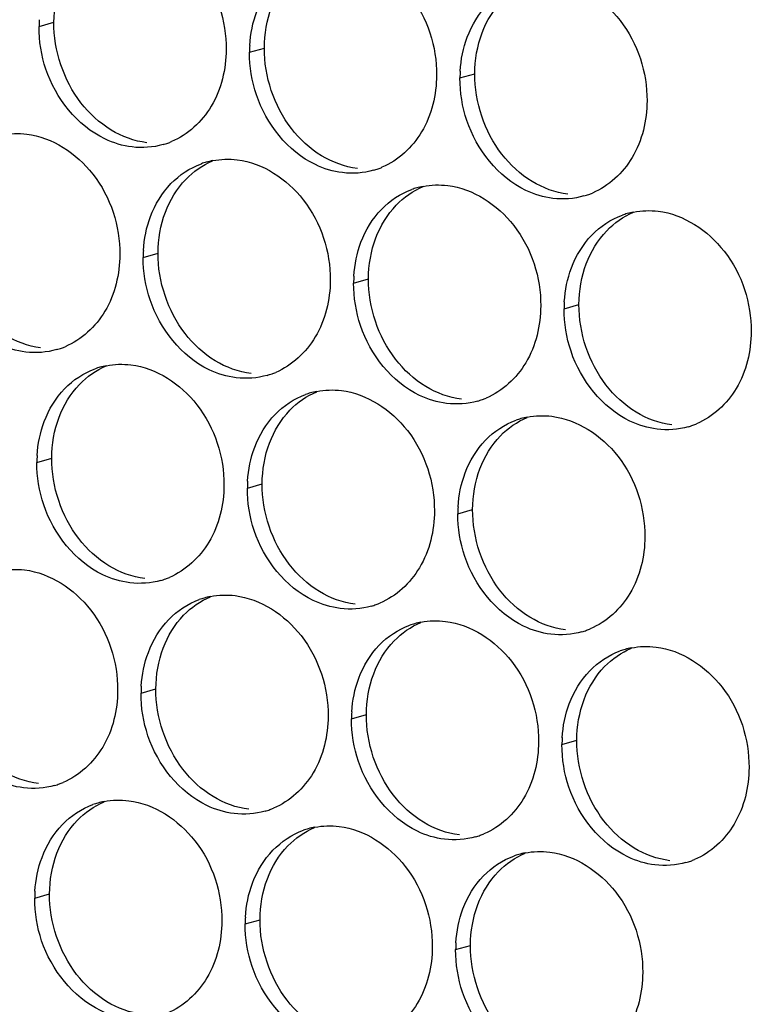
# Paper-space layout '45651_1_3' of a CAD drawing. Header units: millimetres. Extents: x -231 to 594, y 0 to 420.
# Tile 180 of 247: x 148.85 to 154.13, y 238.31 to 245.42. Entities that reach past the tile are written whole.
import ezdxf

# ---------------------------------------------------------------- set-up
doc = ezdxf.new("R2010")
doc.units = ezdxf.units.MM
doc.header["$LTSCALE"] = 32.67
doc.layers.add('02___PRT_ALL_AXES', color=7, linetype='CONTINUOUS')

psp = doc.layouts.new('45651_1_3')

# ---------------------------------------------------------------- linework, layer by layer
at = {"layer": '02___PRT_ALL_AXES', "color": 7, "linetype": 'CONTINUOUS'}
for p, q in [((148.9897, 245.3666), (149.0969, 245.3973)), ((150.5093, 245.1811), (150.6165, 245.2118)), ((152.0289, 244.9956), (152.1361, 245.0263)), ((149.7417, 243.7014), (149.8489, 243.7321)), ((151.2613, 243.5159), (151.3685, 243.5466)), ((152.7809, 243.3305), (152.8881, 243.3611)), ((148.9742, 242.2217), (149.0814, 242.2524)), ((150.4938, 242.0362), (150.601, 242.0669)), ((152.0133, 241.8508), (152.1205, 241.8814)), ((149.7262, 240.5565), (149.8334, 240.5872)), ((151.2458, 240.371), (151.353, 240.4017)), ((152.7654, 240.1856), (152.8726, 240.2162)), ((148.9586, 239.0768), (149.0658, 239.1075)), ((150.4782, 238.8913), (150.5854, 238.922)), ((151.9978, 238.7059), (152.105, 238.7365))]:
    psp.add_line(p, q, dxfattribs=at)
at = {"layer": '02___PRT_ALL_AXES', "color": 3, "linetype": 'CONTINUOUS'}
for centre, radius, start, end in [((149.8815, 245.3622), 0.8918, 176.51802, 179.71686), ((151.4011, 245.1767), 0.8918, 176.51802, 179.71686), ((152.9207, 244.9912), 0.8918, 176.51802, 179.71686), ((149.735, 245.0407), 0.5467, 285.94061, 289.76751), ((149.7345, 245.0421), 0.5481, 289.77289, 292.73686), ((150.3471, 243.8624), 0.5467, 105.94061, 109.76751), ((150.3486, 243.8574), 0.5519, 100.97724, 105.93831), ((151.2541, 244.8566), 0.5481, 289.77289, 292.73686), ((151.2546, 244.8553), 0.5467, 285.94061, 289.76751), ((151.8681, 243.6719), 0.5519, 100.97724, 105.93831), ((151.8667, 243.6769), 0.5467, 105.94061, 109.76751), ((152.7742, 244.6698), 0.5467, 285.94061, 289.76751), ((152.7737, 244.6711), 0.5481, 289.77289, 292.73686), ((153.3863, 243.4914), 0.5467, 105.94061, 109.76751), ((153.3877, 243.4864), 0.5519, 100.97724, 105.93831), ((150.6336, 243.697), 0.8918, 176.51802, 179.71686), ((152.1531, 243.5115), 0.8918, 176.51802, 179.71686), ((153.6727, 243.3261), 0.8918, 176.51802, 179.71686), ((148.9675, 243.561), 0.5467, 285.94061, 289.76751), ((148.967, 243.5623), 0.5481, 289.77289, 292.73686), ((149.5796, 242.3827), 0.5467, 105.94061, 109.76751), ((149.581, 242.3777), 0.5519, 100.97724, 105.93831), ((150.4871, 243.3756), 0.5467, 285.94061, 289.76751), ((150.4865, 243.3769), 0.5481, 289.77289, 292.73686), ((151.0992, 242.1972), 0.5467, 105.94061, 109.76751), ((151.1006, 242.1922), 0.5519, 100.97724, 105.93831), ((152.0067, 243.1901), 0.5467, 285.94061, 289.76751), ((152.0061, 243.1914), 0.5481, 289.77289, 292.73686), ((152.6187, 242.0117), 0.5467, 105.94061, 109.76751), ((152.6202, 242.0067), 0.5519, 100.97724, 105.93831), ((153.5257, 243.0059), 0.5481, 289.77289, 292.73686), ((153.5262, 243.0046), 0.5467, 285.94061, 289.76751), ((149.866, 242.2173), 0.8918, 176.51802, 179.71686), ((151.3856, 242.0318), 0.8918, 176.51802, 179.71686), ((152.9052, 241.8463), 0.8918, 176.51802, 179.71686), ((149.7195, 241.8958), 0.5467, 285.94061, 289.76751), ((149.719, 241.8972), 0.5481, 289.77289, 292.73686), ((150.3316, 240.7175), 0.5467, 105.94061, 109.76751), ((150.333, 240.7125), 0.5519, 100.97724, 105.93831), ((151.2391, 241.7104), 0.5467, 285.94061, 289.76751), ((151.2386, 241.7117), 0.5481, 289.77289, 292.73686), ((151.8512, 240.532), 0.5467, 105.94061, 109.76751), ((151.8526, 240.527), 0.5519, 100.97724, 105.93831), ((152.7587, 241.5249), 0.5467, 285.94061, 289.76751), ((152.7581, 241.5262), 0.5481, 289.77289, 292.73686), ((153.3708, 240.3466), 0.5467, 105.94061, 109.76751), ((153.3722, 240.3415), 0.5519, 100.97724, 105.93831), ((150.618, 240.5521), 0.8918, 176.51802, 179.71686), ((152.1376, 240.3666), 0.8918, 176.51802, 179.71686), ((153.6572, 240.1812), 0.8918, 176.51802, 179.71686), ((148.9519, 240.4161), 0.5467, 285.94061, 289.76751), ((148.9514, 240.4175), 0.5481, 289.77289, 292.73686), ((149.564, 239.2378), 0.5467, 105.94061, 109.76751), ((149.5655, 239.2328), 0.5519, 100.97724, 105.93831), ((150.4715, 240.2307), 0.5467, 285.94061, 289.76751), ((150.471, 240.232), 0.5481, 289.77289, 292.73686), ((151.085, 239.0473), 0.5519, 100.97724, 105.93831), ((151.0836, 239.0523), 0.5467, 105.94061, 109.76751), ((151.9911, 240.0452), 0.5467, 285.94061, 289.76751), ((151.9906, 240.0465), 0.5481, 289.77289, 292.73686), ((152.6032, 238.8669), 0.5467, 105.94061, 109.76751), ((152.6046, 238.8618), 0.5519, 100.97724, 105.93831), ((153.5107, 239.8597), 0.5467, 285.94061, 289.76751), ((153.5102, 239.861), 0.5481, 289.77289, 292.73686), ((149.8505, 239.0724), 0.8918, 176.51802, 179.71686), ((151.37, 238.8869), 0.8918, 176.51802, 179.71686), ((152.8896, 238.7015), 0.8918, 176.51802, 179.71686)]:
    psp.add_arc(centre, radius, start, end, dxfattribs=at)
for points, knots in [([(149.669, 246.0704), (149.8533, 246.0479), (150.2167, 245.8068), (150.3415, 245.4057), (150.3405, 245.2017)], [0, 0, 0, 0, 0.476473, 1, 1, 1, 1]), ([(151.1886, 245.8849), (151.3729, 245.8624), (151.7362, 245.6213), (151.861, 245.2202), (151.86, 245.0162)], [0, 0, 0, 0, 0.476473, 1, 1, 1, 1]), ([(152.7081, 245.6994), (152.8924, 245.6769), (153.2558, 245.4358), (153.3806, 245.0348), (153.3796, 244.8308)], [0, 0, 0, 0, 0.476473, 1, 1, 1, 1]), ([(150.3405, 245.2017), (150.3398, 245.0604), (150.2768, 244.7842), (150.0642, 244.5859), (149.9464, 244.5365)], [0, 0, 0, 0, 0.525086, 1, 1, 1, 1]), ([(149.6612, 244.4979), (149.5936, 244.5062), (149.3132, 244.59), (149.1096, 244.851), (149.0396, 245.0594)], [0, 0, 0, 0, 0.236458, 1, 1, 1, 1]), ([(151.86, 245.0162), (151.8593, 244.875), (151.7964, 244.5987), (151.5838, 244.4004), (151.466, 244.351)], [0, 0, 0, 0, 0.525086, 1, 1, 1, 1]), ([(151.1808, 244.3125), (151.1132, 244.3207), (150.8328, 244.4046), (150.6292, 244.6656), (150.5592, 244.874)], [0, 0, 0, 0, 0.236458, 1, 1, 1, 1]), ([(153.3796, 244.8308), (153.3789, 244.6895), (153.3159, 244.4133), (153.1034, 244.215), (152.9855, 244.1656)], [0, 0, 0, 0, 0.525086, 1, 1, 1, 1]), ([(152.7004, 244.127), (152.6328, 244.1352), (152.3524, 244.2191), (152.1488, 244.4801), (152.0788, 244.6885)], [0, 0, 0, 0, 0.236458, 1, 1, 1, 1]), ([(148.9014, 244.5907), (149.0857, 244.5682), (149.4491, 244.3271), (149.5739, 243.926), (149.5729, 243.722)], [0, 0, 0, 0, 0.476473, 1, 1, 1, 1]), ([(150.421, 244.4052), (150.6053, 244.3827), (150.9687, 244.1416), (151.0935, 243.7405), (151.0925, 243.5365)], [0, 0, 0, 0, 0.476473, 1, 1, 1, 1]), ([(151.9406, 244.2197), (152.1249, 244.1972), (152.4883, 243.9561), (152.6131, 243.5551), (152.6121, 243.3511)], [0, 0, 0, 0, 0.476473, 1, 1, 1, 1]), ([(153.4602, 244.0342), (153.6445, 244.0118), (154.0078, 243.7706), (154.1327, 243.3696), (154.1316, 243.1656)], [0, 0, 0, 0, 0.476473, 1, 1, 1, 1]), ([(149.5729, 243.722), (149.5722, 243.5807), (149.5092, 243.3045), (149.2967, 243.1062), (149.1788, 243.0568)], [0, 0, 0, 0, 0.525086, 1, 1, 1, 1]), ([(148.8936, 243.0182), (148.8261, 243.0265), (148.5457, 243.1103), (148.342, 243.3713), (148.2721, 243.5797)], [0, 0, 0, 0, 0.236458, 1, 1, 1, 1]), ([(151.0925, 243.5365), (151.0918, 243.3952), (151.0288, 243.119), (150.8163, 242.9207), (150.6984, 242.8713)], [0, 0, 0, 0, 0.525086, 1, 1, 1, 1]), ([(150.4132, 242.8328), (150.3456, 242.841), (150.0653, 242.9249), (149.8616, 243.1859), (149.7917, 243.3943)], [0, 0, 0, 0, 0.236458, 1, 1, 1, 1]), ([(152.6121, 243.3511), (152.6114, 243.2098), (152.5484, 242.9336), (152.3358, 242.7352), (152.218, 242.6859)], [0, 0, 0, 0, 0.525086, 1, 1, 1, 1]), ([(151.9328, 242.6473), (151.8652, 242.6555), (151.5849, 242.7394), (151.3812, 243.0004), (151.3112, 243.2088)], [0, 0, 0, 0, 0.236458, 1, 1, 1, 1]), ([(154.1316, 243.1656), (154.1309, 243.0243), (154.068, 242.7481), (153.8554, 242.5498), (153.7376, 242.5004)], [0, 0, 0, 0, 0.525086, 1, 1, 1, 1]), ([(153.4524, 242.4618), (153.3848, 242.47), (153.1044, 242.5539), (152.9008, 242.8149), (152.8308, 243.0233)], [0, 0, 0, 0, 0.236458, 1, 1, 1, 1]), ([(149.6534, 242.9255), (149.8377, 242.903), (150.2011, 242.6619), (150.3259, 242.2608), (150.3249, 242.0568)], [0, 0, 0, 0, 0.476473, 1, 1, 1, 1]), ([(151.173, 242.74), (151.3573, 242.7175), (151.7207, 242.4764), (151.8455, 242.0754), (151.8445, 241.8714)], [0, 0, 0, 0, 0.476473, 1, 1, 1, 1]), ([(152.6926, 242.5545), (152.8769, 242.532), (153.2403, 242.2909), (153.3651, 241.8899), (153.3641, 241.6859)], [0, 0, 0, 0, 0.476473, 1, 1, 1, 1]), ([(150.3249, 242.0568), (150.3242, 241.9155), (150.2612, 241.6393), (150.0487, 241.441), (149.9308, 241.3916)], [0, 0, 0, 0, 0.525086, 1, 1, 1, 1]), ([(149.6457, 241.353), (149.5781, 241.3613), (149.2977, 241.4451), (149.094, 241.7062), (149.0241, 241.9146)], [0, 0, 0, 0, 0.236458, 1, 1, 1, 1]), ([(151.8445, 241.8714), (151.8438, 241.7301), (151.7808, 241.4539), (151.5683, 241.2555), (151.4504, 241.2062)], [0, 0, 0, 0, 0.525086, 1, 1, 1, 1]), ([(151.1652, 241.1676), (151.0977, 241.1758), (150.8173, 241.2597), (150.6136, 241.5207), (150.5437, 241.7291)], [0, 0, 0, 0, 0.236458, 1, 1, 1, 1]), ([(153.3641, 241.6859), (153.3634, 241.5446), (153.3004, 241.2684), (153.0879, 241.0701), (152.97, 241.0207)], [0, 0, 0, 0, 0.525086, 1, 1, 1, 1]), ([(152.6848, 240.9821), (152.6172, 240.9903), (152.3369, 241.0742), (152.1332, 241.3352), (152.0633, 241.5436)], [0, 0, 0, 0, 0.236458, 1, 1, 1, 1]), ([(148.8859, 241.4458), (149.0702, 241.4233), (149.4335, 241.1822), (149.5584, 240.7811), (149.5574, 240.5771)], [0, 0, 0, 0, 0.476473, 1, 1, 1, 1]), ([(150.4054, 241.2603), (150.5897, 241.2378), (150.9531, 240.9967), (151.0779, 240.5957), (151.0769, 240.3917)], [0, 0, 0, 0, 0.476473, 1, 1, 1, 1]), ([(151.925, 241.0748), (152.1093, 241.0523), (152.4727, 240.8112), (152.5975, 240.4102), (152.5965, 240.2062)], [0, 0, 0, 0, 0.476473, 1, 1, 1, 1]), ([(153.4446, 240.8894), (153.6289, 240.8669), (153.9923, 240.6258), (154.1171, 240.2247), (154.1161, 240.0207)], [0, 0, 0, 0, 0.476473, 1, 1, 1, 1]), ([(149.5574, 240.5771), (149.5567, 240.4358), (149.4937, 240.1596), (149.2811, 239.9613), (149.1633, 239.9119)], [0, 0, 0, 0, 0.525086, 1, 1, 1, 1]), ([(148.8781, 239.8733), (148.8105, 239.8816), (148.5301, 239.9654), (148.3265, 240.2264), (148.2565, 240.4348)], [0, 0, 0, 0, 0.236458, 1, 1, 1, 1]), ([(151.0769, 240.3917), (151.0762, 240.2504), (151.0133, 239.9741), (150.8007, 239.7758), (150.6829, 239.7264)], [0, 0, 0, 0, 0.525086, 1, 1, 1, 1]), ([(150.3977, 239.6879), (150.3301, 239.6961), (150.0497, 239.78), (149.8461, 240.041), (149.7761, 240.2494)], [0, 0, 0, 0, 0.236458, 1, 1, 1, 1]), ([(152.5965, 240.2062), (152.5958, 240.0649), (152.5328, 239.7887), (152.3203, 239.5904), (152.2024, 239.541)], [0, 0, 0, 0, 0.525086, 1, 1, 1, 1]), ([(151.9173, 239.5024), (151.8497, 239.5106), (151.5693, 239.5945), (151.3657, 239.8555), (151.2957, 240.0639)], [0, 0, 0, 0, 0.236458, 1, 1, 1, 1]), ([(154.1161, 240.0207), (154.1154, 239.8794), (154.0524, 239.6032), (153.8399, 239.4049), (153.722, 239.3555)], [0, 0, 0, 0, 0.525086, 1, 1, 1, 1]), ([(153.4368, 239.3169), (153.3693, 239.3252), (153.0889, 239.409), (152.8852, 239.67), (152.8153, 239.8784)], [0, 0, 0, 0, 0.236458, 1, 1, 1, 1]), ([(149.6379, 239.7806), (149.8222, 239.7581), (150.1856, 239.517), (150.3104, 239.1159), (150.3094, 238.9119)], [0, 0, 0, 0, 0.476473, 1, 1, 1, 1]), ([(151.1575, 239.5951), (151.3418, 239.5726), (151.7052, 239.3315), (151.83, 238.9305), (151.829, 238.7265)], [0, 0, 0, 0, 0.476473, 1, 1, 1, 1]), ([(152.6771, 239.4096), (152.8614, 239.3872), (153.2247, 239.146), (153.3495, 238.745), (153.3485, 238.541)], [0, 0, 0, 0, 0.476473, 1, 1, 1, 1]), ([(150.3094, 238.9119), (150.3087, 238.7706), (150.2457, 238.4944), (150.0332, 238.2961), (149.9153, 238.2467)], [0, 0, 0, 0, 0.525086, 1, 1, 1, 1]), ([(149.6301, 238.2082), (149.5625, 238.2164), (149.2822, 238.3003), (149.0785, 238.5613), (149.0086, 238.7697)], [0, 0, 0, 0, 0.236458, 1, 1, 1, 1]), ([(151.829, 238.7265), (151.8283, 238.5852), (151.7653, 238.309), (151.5527, 238.1106), (151.4349, 238.0613)], [0, 0, 0, 0, 0.525086, 1, 1, 1, 1]), ([(151.1497, 238.0227), (151.0821, 238.0309), (150.8017, 238.1148), (150.5981, 238.3758), (150.5281, 238.5842)], [0, 0, 0, 0, 0.236458, 1, 1, 1, 1]), ([(153.3485, 238.541), (153.3478, 238.3997), (153.2849, 238.1235), (153.0723, 237.9252), (152.9545, 237.8758)], [0, 0, 0, 0, 0.525086, 1, 1, 1, 1]), ([(152.6693, 237.8372), (152.6017, 237.8455), (152.3213, 237.9293), (152.1177, 238.1903), (152.0477, 238.3987)], [0, 0, 0, 0, 0.236458, 1, 1, 1, 1])]:
    psp.add_open_spline(points, degree=3, knots=knots, dxfattribs=at)
at = {"layer": '02___PRT_ALL_AXES', "color": 7, "linetype": 'CONTINUOUS'}
for points in [[(149.0969, 245.3973), (149.0974, 245.497), (149.1147, 245.5985), (149.1498, 245.6919)], [(152.189, 245.3209), (152.2218, 245.4081), (152.2719, 245.4911), (152.3366, 245.5581)], [(150.6165, 245.2118), (150.617, 245.3116), (150.6342, 245.413), (150.6694, 245.5064)], [(149.292, 244.8172), (149.1672, 244.9786), (149.0959, 245.1933), (149.0969, 245.3973)], [(152.1361, 245.0263), (152.1366, 245.1261), (152.1538, 245.2275), (152.189, 245.3209)], [(150.8116, 244.6317), (150.6867, 244.7931), (150.6155, 245.0078), (150.6165, 245.2118)], [(152.3311, 244.4462), (152.2063, 244.6076), (152.1351, 244.8223), (152.1361, 245.0263)], [(149.5102, 244.62), (149.4264, 244.6708), (149.352, 244.7396), (149.292, 244.8172)], [(151.0298, 244.4345), (150.946, 244.4853), (150.8715, 244.5542), (150.8116, 244.6317)], [(149.7684, 244.5286), (149.6778, 244.5397), (149.5883, 244.5727), (149.5102, 244.62)], [(151.288, 244.3431), (151.1974, 244.3542), (151.1079, 244.3872), (151.0298, 244.4345)], [(152.5494, 244.2491), (152.4656, 244.2999), (152.3911, 244.3687), (152.3311, 244.4462)], [(150.0495, 244.2639), (150.1039, 244.3202), (150.1708, 244.367), (150.243, 244.3973)], [(149.9018, 244.0267), (149.9346, 244.1139), (149.9848, 244.1969), (150.0495, 244.2639)], [(151.5691, 244.0784), (151.6235, 244.1348), (151.6903, 244.1815), (151.7626, 244.2118)], [(152.8076, 244.1577), (152.717, 244.1687), (152.6275, 244.2018), (152.5494, 244.2491)], [(151.4214, 243.8412), (151.4542, 243.9284), (151.5044, 244.0114), (151.5691, 244.0784)], [(149.8489, 243.7321), (149.8494, 243.8319), (149.8667, 243.9333), (149.9018, 244.0267)], [(153.0887, 243.8929), (153.1431, 243.9493), (153.2099, 243.9961), (153.2822, 244.0263)], [(152.941, 243.6557), (152.9738, 243.7429), (153.024, 243.8259), (153.0887, 243.8929)], [(151.3685, 243.5466), (151.369, 243.6464), (151.3863, 243.7478), (151.4214, 243.8412)], [(150.044, 243.152), (149.9192, 243.3134), (149.8479, 243.5281), (149.8489, 243.7321)], [(152.8881, 243.3611), (152.8886, 243.4609), (152.9058, 243.5624), (152.941, 243.6557)], [(151.5636, 242.9665), (151.4388, 243.1279), (151.3675, 243.3426), (151.3685, 243.5466)], [(153.0832, 242.781), (152.9584, 242.9424), (152.8871, 243.1571), (152.8881, 243.3611)], [(149.0008, 243.0489), (148.9102, 243.06), (148.8208, 243.093), (148.7427, 243.1403)], [(150.2623, 242.9548), (150.1784, 243.0056), (150.104, 243.0744), (150.044, 243.152)], [(150.5204, 242.8634), (150.4298, 242.8745), (150.3403, 242.9075), (150.2623, 242.9548)], [(151.7818, 242.7694), (151.698, 242.8202), (151.6236, 242.889), (151.5636, 242.9665)], [(149.2819, 242.7842), (149.3364, 242.8405), (149.4032, 242.8873), (149.4755, 242.9176)], [(149.1343, 242.547), (149.1671, 242.6341), (149.2172, 242.7172), (149.2819, 242.7842)], [(150.8015, 242.5987), (150.8559, 242.6551), (150.9228, 242.7018), (150.995, 242.7321)], [(152.04, 242.678), (151.9494, 242.689), (151.8599, 242.722), (151.7818, 242.7694)], [(153.3014, 242.5839), (153.2176, 242.6347), (153.1432, 242.7035), (153.0832, 242.781)], [(150.6539, 242.3615), (150.6867, 242.4487), (150.7368, 242.5317), (150.8015, 242.5987)], [(153.5596, 242.4925), (153.469, 242.5035), (153.3795, 242.5366), (153.3014, 242.5839)], [(149.0814, 242.2524), (149.0819, 242.3522), (149.0991, 242.4536), (149.1343, 242.547)], [(152.3211, 242.4132), (152.3755, 242.4696), (152.4424, 242.5164), (152.5146, 242.5466)], [(150.601, 242.0669), (150.6014, 242.1667), (150.6187, 242.2681), (150.6539, 242.3615)], [(152.1734, 242.176), (152.2062, 242.2632), (152.2564, 242.3462), (152.3211, 242.4132)], [(149.2764, 241.6723), (149.1516, 241.8337), (149.0804, 242.0484), (149.0814, 242.2524)], [(152.1205, 241.8814), (152.121, 241.9812), (152.1383, 242.0827), (152.1734, 242.176)], [(150.796, 241.4868), (150.6712, 241.6482), (150.5999, 241.8629), (150.601, 242.0669)], [(152.3156, 241.3013), (152.1908, 241.4627), (152.1195, 241.6774), (152.1205, 241.8814)], [(149.4947, 241.4751), (149.4108, 241.5259), (149.3364, 241.5947), (149.2764, 241.6723)], [(149.7529, 241.3837), (149.6622, 241.3948), (149.5728, 241.4278), (149.4947, 241.4751)], [(151.0143, 241.2896), (150.9304, 241.3404), (150.856, 241.4093), (150.796, 241.4868)], [(152.5339, 241.1042), (152.45, 241.155), (152.3756, 241.2238), (152.3156, 241.3013)], [(150.0339, 241.119), (150.0884, 241.1754), (150.1552, 241.2221), (150.2275, 241.2524)], [(151.2724, 241.1982), (151.1818, 241.2093), (151.0924, 241.2423), (151.0143, 241.2896)], [(149.8863, 240.8818), (149.9191, 240.969), (149.9692, 241.052), (150.0339, 241.119)], [(152.792, 241.0128), (152.7014, 241.0238), (152.6119, 241.0569), (152.5339, 241.1042)], [(151.5535, 240.9335), (151.608, 240.9899), (151.6748, 241.0367), (151.7471, 241.0669)], [(149.8334, 240.5872), (149.8339, 240.687), (149.8511, 240.7884), (149.8863, 240.8818)], [(151.4059, 240.6963), (151.4387, 240.7835), (151.4888, 240.8665), (151.5535, 240.9335)], [(153.0731, 240.748), (153.1275, 240.8044), (153.1944, 240.8512), (153.2666, 240.8815)], [(152.9255, 240.5108), (152.9583, 240.598), (153.0084, 240.6811), (153.0731, 240.748)], [(151.353, 240.4017), (151.3535, 240.5015), (151.3707, 240.6029), (151.4059, 240.6963)], [(150.0285, 240.0071), (149.9036, 240.1685), (149.8324, 240.3832), (149.8334, 240.5872)], [(152.8726, 240.2162), (152.8731, 240.316), (152.8903, 240.4175), (152.9255, 240.5108)], [(151.548, 239.8216), (151.4232, 239.983), (151.352, 240.1977), (151.353, 240.4017)], [(153.0676, 239.6362), (152.9428, 239.7975), (152.8716, 240.0122), (152.8726, 240.2162)], [(148.9853, 239.904), (148.8947, 239.9151), (148.8052, 239.9481), (148.7271, 239.9954)], [(150.2467, 239.8099), (150.1629, 239.8607), (150.0884, 239.9296), (150.0285, 240.0071)], [(150.5049, 239.7185), (150.4143, 239.7296), (150.3248, 239.7626), (150.2467, 239.8099)], [(151.7663, 239.6245), (151.6824, 239.6753), (151.608, 239.7441), (151.548, 239.8216)], [(149.2664, 239.6393), (149.3208, 239.6956), (149.3876, 239.7424), (149.4599, 239.7727)], [(149.1187, 239.4021), (149.1515, 239.4893), (149.2017, 239.5723), (149.2664, 239.6393)], [(150.786, 239.4538), (150.8404, 239.5102), (150.9072, 239.5569), (150.9795, 239.5872)], [(152.0245, 239.5331), (151.9338, 239.5441), (151.8444, 239.5772), (151.7663, 239.6245)], [(153.2859, 239.439), (153.202, 239.4898), (153.1276, 239.5586), (153.0676, 239.6362)], [(150.6383, 239.2166), (150.6711, 239.3038), (150.7213, 239.3868), (150.786, 239.4538)], [(149.0658, 239.1075), (149.0663, 239.2073), (149.0836, 239.3087), (149.1187, 239.4021)], [(152.3056, 239.2683), (152.36, 239.3247), (152.4268, 239.3715), (152.4991, 239.4017)], [(153.544, 239.3476), (153.4534, 239.3587), (153.364, 239.3917), (153.2859, 239.439)], [(152.1579, 239.0311), (152.1907, 239.1183), (152.2409, 239.2013), (152.3056, 239.2683)], [(150.5854, 238.922), (150.5859, 239.0218), (150.6032, 239.1232), (150.6383, 239.2166)], [(149.2609, 238.5274), (149.1361, 238.6888), (149.0648, 238.9035), (149.0658, 239.1075)], [(152.105, 238.7365), (152.1055, 238.8363), (152.1227, 238.9378), (152.1579, 239.0311)], [(150.7805, 238.3419), (150.6557, 238.5033), (150.5844, 238.718), (150.5854, 238.922)], [(152.3001, 238.1565), (152.1752, 238.3178), (152.104, 238.5325), (152.105, 238.7365)], [(149.4792, 238.3302), (149.3953, 238.381), (149.3209, 238.4499), (149.2609, 238.5274)], [(149.7373, 238.2388), (149.6467, 238.2499), (149.5572, 238.2829), (149.4792, 238.3302)], [(150.9987, 238.1448), (150.9149, 238.1956), (150.8405, 238.2644), (150.7805, 238.3419)]]:
    psp.add_open_spline(points, degree=3, dxfattribs=at)
at = {"layer": '02___PRT_ALL_AXES', "color": 3, "linetype": 'CONTINUOUS'}
for points in [[(152.0818, 245.2902), (152.1146, 245.3774), (152.1647, 245.4604), (152.2294, 245.5274)], [(150.5109, 245.2309), (150.516, 245.3141), (150.5328, 245.3977), (150.5622, 245.4757)], [(149.0396, 245.0594), (149.0066, 245.1578), (148.9892, 245.2629), (148.9897, 245.3666)], [(152.0305, 245.0454), (152.0356, 245.1286), (152.0524, 245.2122), (152.0818, 245.2902)], [(150.5592, 244.874), (150.5262, 244.9723), (150.5088, 245.0774), (150.5093, 245.1811)], [(152.0788, 244.6885), (152.0458, 244.7868), (152.0284, 244.8919), (152.0289, 244.9956)], [(148.7239, 244.5847), (148.782, 244.596), (148.8426, 244.5979), (148.9014, 244.5907)], [(149.8852, 244.515), (149.8132, 244.4945), (149.7355, 244.4889), (149.6612, 244.4979)], [(149.9423, 244.2332), (150.0031, 244.2962), (150.0798, 244.3473), (150.1622, 244.3769)], [(150.2435, 244.3992), (150.3016, 244.4105), (150.3622, 244.4124), (150.421, 244.4052)], [(151.4048, 244.3296), (151.3328, 244.309), (151.2551, 244.3034), (151.1808, 244.3125)], [(149.7946, 243.996), (149.8274, 244.0832), (149.8776, 244.1662), (149.9423, 244.2332)], [(151.763, 244.2137), (151.8212, 244.225), (151.8818, 244.2269), (151.9406, 244.2197)], [(151.4619, 244.0477), (151.5227, 244.1107), (151.5994, 244.1618), (151.6818, 244.1914)], [(152.9244, 244.1441), (152.8524, 244.1235), (152.7747, 244.1179), (152.7004, 244.127)], [(149.7434, 243.7512), (149.7484, 243.8344), (149.7653, 243.918), (149.7946, 243.996)], [(151.3142, 243.8105), (151.347, 243.8977), (151.3972, 243.9807), (151.4619, 244.0477)], [(152.9815, 243.8623), (153.0423, 243.9252), (153.119, 243.9763), (153.2014, 244.0059)], [(153.2826, 244.0283), (153.3408, 244.0395), (153.4014, 244.0414), (153.4602, 244.0342)], [(152.8338, 243.6251), (152.8666, 243.7122), (152.9168, 243.7953), (152.9815, 243.8623)], [(151.263, 243.5657), (151.268, 243.6489), (151.2848, 243.7325), (151.3142, 243.8105)], [(149.7917, 243.3943), (149.7587, 243.4926), (149.7412, 243.5977), (149.7417, 243.7014)], [(152.7825, 243.3802), (152.7876, 243.4634), (152.8044, 243.547), (152.8338, 243.6251)], [(151.3112, 243.2088), (151.2782, 243.3071), (151.2608, 243.4122), (151.2613, 243.5159)], [(152.8308, 243.0233), (152.7978, 243.1216), (152.7804, 243.2267), (152.7809, 243.3305)], [(149.1176, 243.0353), (149.0456, 243.0148), (148.968, 243.0092), (148.8936, 243.0182)], [(149.4759, 242.9195), (149.534, 242.9308), (149.5947, 242.9327), (149.6534, 242.9255)], [(149.1747, 242.7535), (149.2356, 242.8165), (149.3123, 242.8676), (149.3947, 242.8972)], [(150.6372, 242.8499), (150.5652, 242.8293), (150.4876, 242.8237), (150.4132, 242.8328)], [(149.0271, 242.5163), (149.0599, 242.6035), (149.11, 242.6865), (149.1747, 242.7535)], [(150.6943, 242.568), (150.7552, 242.631), (150.8319, 242.6821), (150.9143, 242.7117)], [(150.9955, 242.734), (151.0536, 242.7453), (151.1142, 242.7472), (151.173, 242.74)], [(152.1568, 242.6644), (152.0848, 242.6438), (152.0071, 242.6382), (151.9328, 242.6473)], [(148.9758, 242.2715), (148.9809, 242.3547), (148.9977, 242.4383), (149.0271, 242.5163)], [(150.5467, 242.3308), (150.5795, 242.418), (150.6296, 242.501), (150.6943, 242.568)], [(152.2139, 242.3826), (152.2747, 242.4455), (152.3514, 242.4966), (152.4338, 242.5262)], [(152.5151, 242.5486), (152.5732, 242.5598), (152.6338, 242.5617), (152.6926, 242.5545)], [(153.6764, 242.4789), (153.6044, 242.4583), (153.5267, 242.4527), (153.4524, 242.4618)], [(152.0662, 242.1454), (152.099, 242.2325), (152.1492, 242.3156), (152.2139, 242.3826)], [(150.4954, 242.086), (150.5005, 242.1692), (150.5173, 242.2528), (150.5467, 242.3308)], [(149.0241, 241.9146), (148.9911, 242.0129), (148.9737, 242.118), (148.9742, 242.2217)], [(152.015, 241.9005), (152.02, 241.9837), (152.0369, 242.0673), (152.0662, 242.1454)], [(150.5437, 241.7291), (150.5107, 241.8274), (150.4932, 241.9325), (150.4938, 242.0362)], [(152.0633, 241.5436), (152.0303, 241.6419), (152.0128, 241.747), (152.0133, 241.8508)], [(148.7083, 241.4398), (148.7665, 241.4511), (148.8271, 241.453), (148.8859, 241.4458)], [(149.8697, 241.3702), (149.7977, 241.3496), (149.72, 241.344), (149.6457, 241.353)], [(149.9268, 241.0883), (149.9876, 241.1513), (150.0643, 241.2024), (150.1467, 241.232)], [(150.2279, 241.2543), (150.286, 241.2656), (150.3467, 241.2675), (150.4054, 241.2603)], [(151.3892, 241.1847), (151.3172, 241.1641), (151.2396, 241.1585), (151.1652, 241.1676)], [(149.7791, 240.8511), (149.8119, 240.9383), (149.8621, 241.0213), (149.9268, 241.0883)], [(151.7475, 241.0688), (151.8056, 241.0801), (151.8663, 241.082), (151.925, 241.0748)], [(151.4463, 240.9028), (151.5072, 240.9658), (151.5839, 241.0169), (151.6663, 241.0465)], [(152.9088, 240.9992), (152.8368, 240.9786), (152.7592, 240.973), (152.6848, 240.9821)], [(151.2987, 240.6656), (151.3315, 240.7528), (151.3816, 240.8359), (151.4463, 240.9028)], [(153.2671, 240.8834), (153.3252, 240.8946), (153.3858, 240.8965), (153.4446, 240.8894)], [(149.7278, 240.6063), (149.7329, 240.6895), (149.7497, 240.7731), (149.7791, 240.8511)], [(152.9659, 240.7174), (153.0268, 240.7804), (153.1035, 240.8314), (153.1859, 240.8611)], [(151.2474, 240.4208), (151.2525, 240.504), (151.2693, 240.5876), (151.2987, 240.6656)], [(152.8183, 240.4802), (152.8511, 240.5673), (152.9012, 240.6504), (152.9659, 240.7174)], [(149.7761, 240.2494), (149.7431, 240.3477), (149.7257, 240.4528), (149.7262, 240.5565)], [(152.767, 240.2353), (152.7721, 240.3186), (152.7889, 240.4021), (152.8183, 240.4802)], [(151.2957, 240.0639), (151.2627, 240.1622), (151.2453, 240.2673), (151.2458, 240.371)], [(152.8153, 239.8784), (152.7823, 239.9768), (152.7648, 240.0818), (152.7654, 240.1856)], [(149.1021, 239.8904), (149.0301, 239.8699), (148.9524, 239.8643), (148.8781, 239.8733)], [(149.1592, 239.6086), (149.22, 239.6716), (149.2967, 239.7227), (149.3791, 239.7523)], [(149.4604, 239.7746), (149.5185, 239.7859), (149.5791, 239.7878), (149.6379, 239.7806)], [(150.6217, 239.705), (150.5497, 239.6844), (150.472, 239.6788), (150.3977, 239.6879)], [(149.0115, 239.3714), (149.0443, 239.4586), (149.0945, 239.5416), (149.1592, 239.6086)], [(150.9799, 239.5891), (151.0381, 239.6004), (151.0987, 239.6023), (151.1575, 239.5951)], [(150.6788, 239.4231), (150.7396, 239.4861), (150.8163, 239.5372), (150.8987, 239.5668)], [(152.1413, 239.5195), (152.0693, 239.4989), (151.9916, 239.4933), (151.9173, 239.5024)], [(150.5311, 239.1859), (150.5639, 239.2731), (150.6141, 239.3561), (150.6788, 239.4231)], [(152.1984, 239.2377), (152.2592, 239.3007), (152.3359, 239.3517), (152.4183, 239.3813)], [(152.4995, 239.4037), (152.5576, 239.4149), (152.6183, 239.4168), (152.6771, 239.4096)], [(148.9603, 239.1266), (148.9653, 239.2098), (148.9822, 239.2934), (149.0115, 239.3714)], [(153.6608, 239.334), (153.5888, 239.3135), (153.5112, 239.3078), (153.4368, 239.3169)], [(152.0507, 239.0005), (152.0835, 239.0876), (152.1337, 239.1707), (152.1984, 239.2377)], [(150.4798, 238.9411), (150.4849, 239.0243), (150.5017, 239.1079), (150.5311, 239.1859)], [(149.0086, 238.7697), (148.9755, 238.868), (148.9581, 238.9731), (148.9586, 239.0768)], [(151.9994, 238.7556), (152.0045, 238.8388), (152.0213, 238.9224), (152.0507, 239.0005)], [(150.5281, 238.5842), (150.4951, 238.6825), (150.4777, 238.7876), (150.4782, 238.8913)], [(152.0477, 238.3987), (152.0147, 238.497), (151.9973, 238.6021), (151.9978, 238.7059)]]:
    psp.add_open_spline(points, degree=3, dxfattribs=at)

doc.saveas('drawing.dxf')
